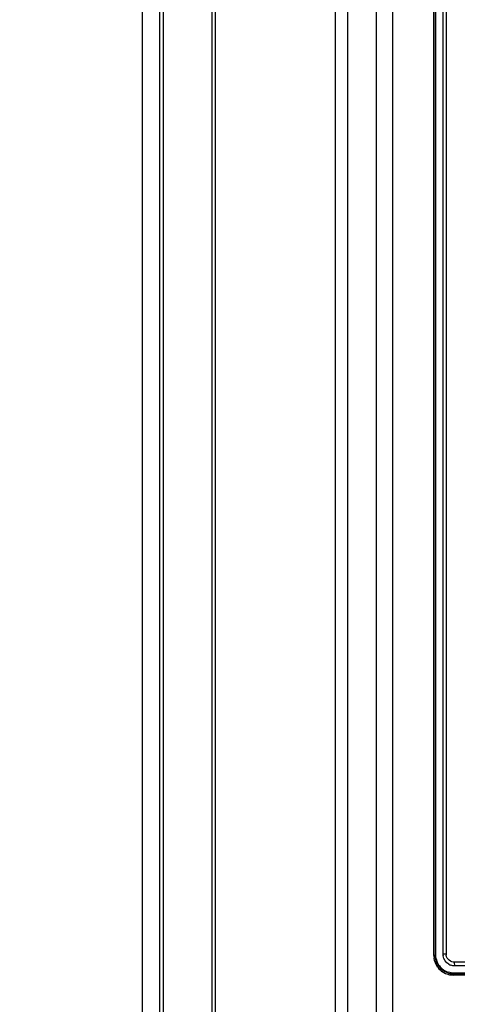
# Model space of a CAD drawing. Header units: inches. Extents: x 0 to 82.7, y 0 to 58.5.
# Tile 15 of 89: x 10.9 to 12.3, y 28.2 to 31.4. Entities that reach past the tile are written whole.
import ezdxf

# ---------------------------------------------------------------- set-up
doc = ezdxf.new("R2010")
doc.units = ezdxf.units.IN
doc.header["$LTSCALE"] = 4.547244
doc.header["$MEASUREMENT"] = 0
doc.layers.get('0').update_dxf_attribs({"linetype": 'CONTINUOUS'})
doc.styles.get("Standard").update_dxf_attribs({"font": 'txt', "width": 0.8})
doc.dimstyles.new('DIMSTYLE_1', dxfattribs={"dimtxt": 0.78125, "dimasz": 0.75, "dimexe": 0.18, "dimexo": 0.0625, "dimgap": 0.09, "dimtad": 1, "dimdec": 1, "dimzin": 4, "dimdsep": 46, "dimtxsty": 'STANDARD', "dimblk": '_FILLED', "dimblk1": '_FILLED', "dimblk2": '_FILLED', "dimcen": 0.09, "dimadec": 0, "dimazin": 0, "dimtfac": 1, "dimtdec": 1, "dimtofl": 0, "dimtmove": 0, "dimatfit": 3, "dimldrblk": '_FILLED', "dimfxl": 1, "dimtolj": 1, "dimtzin": 4, "dimarcsym": 0})

# ---------------------------------------------------------------- blocks, each defined once
blk = doc.blocks.new('_FILLED')
at = {"color": 0, "linetype": 'BYBLOCK'}
blk.add_solid([(0, 0), (-1, 0.1933), (-1, -0.1933)], dxfattribs=at)
blk = doc.blocks.new('*D13')
at = {"color": 7, "linetype": 'CONTINUOUS'}
for p, q in [((11.309, 35.2145), (8.4778, 35.2145)), ((9.1028, 35.2145), (9.1028, 26.9468)), ((9.1028, 18.6791), (9.1028, 26.9468)), ((11.1697, 18.6791), (8.4778, 18.6791))]:
    blk.add_line(p, q, dxfattribs=at)
at = {"color": 7, "linetype": 'CONTINUOUS', "xscale": 0.75, "yscale": 0.75, "zscale": 0.75}
for p, rotation in [((9.1028, 35.2145), 90), ((9.1028, 18.6791), 270)]:
    blk.add_blockref('_FILLED', p, dxfattribs=dict(at, rotation=rotation))

msp = doc.modelspace()

# ---------------------------------------------------------------- linework, layer by layer
at = {"color": 7, "linetype": 'CONTINUOUS'}
for p, q in [((11.3252, 22.589), (11.3252, 34.5769)), ((11.382, 22.7847), (11.382, 34.5522)), ((11.3937, 22.7847), (11.3937, 34.5522)), ((11.9891, 34.2837), (11.9891, 19.8322)), ((12.0828, 19.8705), (12.0828, 34.2837)), ((11.9501, 19.8715), (11.9501, 34.2444)), ((12.1353, 34.2442), (12.1353, 19.8606)), ((11.5506, 26.2689), (11.5506, 33.7583)), ((11.5623, 26.2689), (11.5623, 33.7583)), ((12.269, 28.3894), (12.269, 33.4906)), ((12.2734, 33.4906), (12.2734, 28.3894)), ((12.2752, 28.3907), (12.2752, 33.4892)), ((12.2978, 33.4868), (12.2978, 28.395)), ((12.3082, 33.4868), (12.3082, 28.395)), ((12.2752, 28.3907), (12.2753, 28.3907)), ((12.2978, 28.395), (12.3082, 28.395)), ((12.2734, 28.3894), (12.269, 28.3894)), ((12.3341, 28.3302), (12.3315, 28.3302)), ((14.8788, 28.3261), (12.3315, 28.3262))]:
    msp.add_line(p, q, dxfattribs=at)
for centre, radius, start, end in [((12.3366, 28.3951), 0.0388, 180.0869, 190.1906), ((12.3399, 28.396), 0.0318, 181.6361, 190.6479), ((12.3295, 28.3889), 0.0605, 179.5455, 187.3001), ((12.3333, 28.3893), 0.0599, 179.9297, 187.3256), ((12.3301, 28.3894), 0.0548, 194.1373, 198.3542), ((12.3326, 28.3902), 0.0574, 198.3905, 234.9245), ((12.3371, 28.3954), 0.0396, 240.3114, 250.276), ((13.6054, -286.2919), 314.6621, 89.768831, 90.231169), ((13.6054, -285.7315), 314.0898, 89.768658, 90.231342), ((12.3317, 28.3886), 0.0625, 217.2674, 255.3047), ((12.332, 28.3885), 0.0584, 224.739, 232.2428), ((12.3334, 28.3914), 0.0589, 235.0214, 253.0209), ((12.3312, 28.3868), 0.0606, 255.3382, 262.7226), ((12.3317, 28.3885), 0.0583, 254.9559, 262.4327), ((12.3309, 28.3837), 0.0575, 262.7142, 270.6099), ((12.3316, 28.3876), 0.0574, 262.4226, 269.8865), ((12.4954, 28.1511), 0.2428, 131.6393, 132.4682), ((13.6055, -949.589), 977.9224, 89.9255089, 90.0744892)]:
    msp.add_arc(centre, radius, start, end, dxfattribs=at)
for points, knots in [([(12.2752, 28.3907), (12.275, 28.3905), (12.2737, 28.3905), (12.2736, 28.3892), (12.2735, 28.3885)], [0, 0, 0, 0, 0.311821, 1, 1, 1, 1]), ([(12.3359, 28.3676), (12.3296, 28.3678), (12.3166, 28.3719), (12.3099, 28.3839), (12.3087, 28.3901)], [0, 0, 0, 0, 0.499233, 1, 1, 1, 1]), ([(12.3372, 28.3558), (12.336, 28.3562), (12.3366, 28.3618), (12.3359, 28.3649), (12.3359, 28.3676)], [0, 0, 0, 0, 0.311342, 1, 1, 1, 1]), ([(12.3315, 28.3302), (12.3313, 28.3298), (12.3315, 28.3284), (12.3314, 28.3271), (12.3315, 28.3262)], [0, 0, 0, 0, 0.356965, 1, 1, 1, 1]), ([(14.8769, 28.3302), (14.4531, 28.3297), (13.6055, 28.3302), (12.7579, 28.3297), (12.3341, 28.3302)], [0, 0, 0, 0, 0.5, 1, 1, 1, 1])]:
    msp.add_open_spline(points, degree=3, knots=knots, dxfattribs=at)
for points in [[(12.277, 28.376), (12.2757, 28.3808), (12.2752, 28.3858), (12.2752, 28.3907)], [(12.282, 28.3508), (12.2753, 28.3595), (12.2709, 28.3703), (12.2695, 28.3812)], [(12.2905, 28.3474), (12.2816, 28.3564), (12.2755, 28.3691), (12.2739, 28.3817)], [(12.3175, 28.361), (12.3079, 28.3665), (12.3003, 28.3773), (12.2984, 28.3882)], [(12.3372, 28.3558), (12.3327, 28.3558), (12.328, 28.3566), (12.3237, 28.3582)], [(12.3166, 28.3322), (12.3093, 28.3342), (12.3022, 28.3377), (12.2962, 28.3423)], [(12.3341, 28.3326), (12.3281, 28.3325), (12.322, 28.3334), (12.3162, 28.3351)]]:
    msp.add_open_spline(points, degree=3, dxfattribs=at)

# ---------------------------------------------------------------- dimensions: what is measured, and where the dimension line sits
dim = msp.add_linear_dim(base=(9.1028, 18.6791), p1=(11.309, 35.2145), p2=(11.1697, 18.6791), angle=270, dimstyle='DIMSTYLE_1', dxfattribs=at)
dim.commit()
dim.dimension.update_dxf_attribs({"geometry": '*D13', "text_midpoint": (8.9075, 26.0093), "dimtype": 160})

doc.saveas('drawing.dxf')
